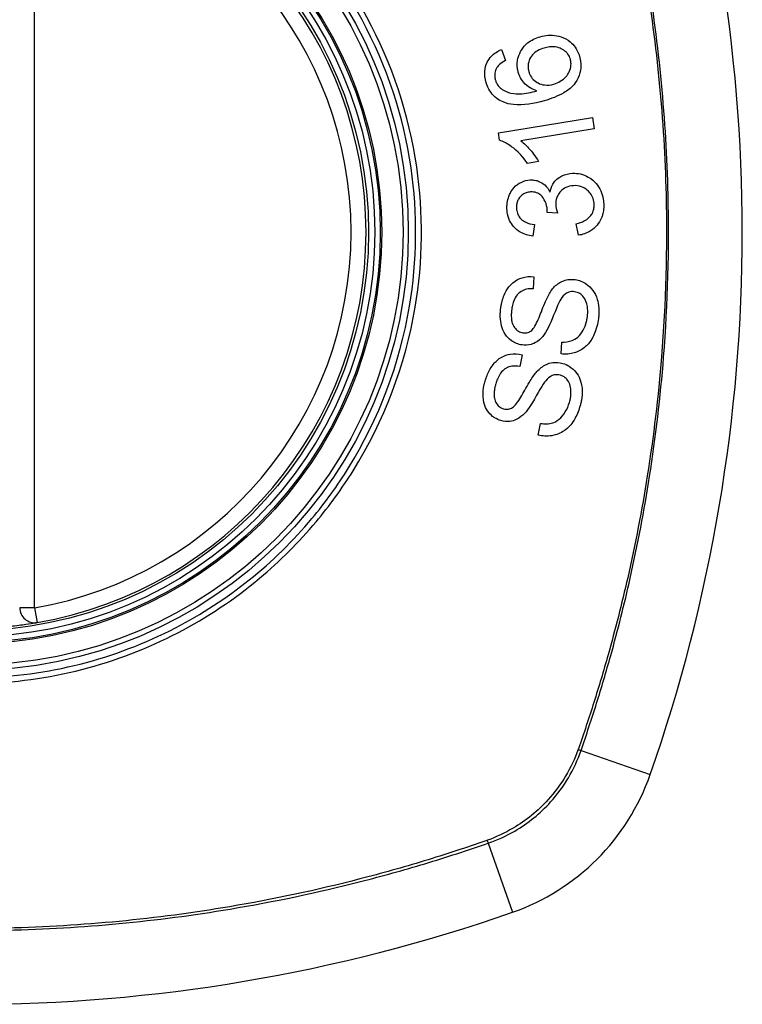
# Model space of a CAD drawing. Header units: inches. Extents: x 93 to 225, y 70 to 97.
# Tile 25 of 27: x 220.484 to 221.054, y 95.162 to 95.94. Entities that reach past the tile are written whole.
import ezdxf

# ---------------------------------------------------------------- set-up
doc = ezdxf.new("R2010")
doc.units = ezdxf.units.IN
doc.header["$MEASUREMENT"] = 0
doc.layers.add('Visible Edges(ANSI)', color=7, linetype='Continuous', lineweight=25)
doc.layers.add('Visible Tangent Edges(ANSI)', color=7, linetype='Continuous', lineweight=25)

msp = doc.modelspace()

# ---------------------------------------------------------------- linework, layer by layer
at = {"layer": 'Visible Edges(ANSI)'}
for p, q in [((220.86403, 95.91617), (220.86726, 95.90758)), ((220.86165, 95.85038), (220.93594, 95.86258)), ((220.93594, 95.86258), (220.93743, 95.8535)), ((220.86261, 95.84451), (220.86165, 95.85038)), ((220.93743, 95.8535), (220.87955, 95.84399)), ((220.89348, 95.82763), (220.88468, 95.82618)), ((220.9084, 95.78683), (220.9003, 95.78742)), ((220.89016, 95.77791), (220.88893, 95.76864)), ((220.92489, 95.7694), (220.92326, 95.77854)), ((220.88969, 95.73665), (220.88911, 95.72715)), ((220.91118, 95.67556), (220.91169, 95.68495)), ((220.88047, 95.675), (220.87857, 95.66567)), ((220.89325, 95.61151), (220.89506, 95.62074))]:
    msp.add_line(p, q, dxfattribs=at)
for radius in [0.31988, 0.31496]:
    msp.add_circle((220.44415, 95.77178), radius, dxfattribs=at)
for centre, radius, start, end in [((219.75517, 95.77178), 1.29921, 340.73366, 19.26634), ((220.44415, 95.77178), 0.31299, 279.78402, 80.21598), ((220.49533, 95.47498), 0.01181, 180, 279.78402), ((220.81438, 95.40155), 0.17717, 289.26634, 340.73366), ((220.44415, 96.46076), 1.29921, 250.73366, 289.26634)]:
    msp.add_arc(centre, radius, start, end, dxfattribs=at)
for points, knots in [([(220.87742, 95.8983), (220.87733, 95.89858), (220.87726, 95.89886), (220.87713, 95.89938), (220.87707, 95.89962), (220.87698, 95.90006), (220.87694, 95.90026), (220.87686, 95.90068), (220.87682, 95.9009), (220.87673, 95.90146), (220.87669, 95.9018), (220.87655, 95.90305), (220.87651, 95.90396), (220.87657, 95.90635), (220.87677, 95.9078), (220.87787, 95.91226), (220.87917, 95.91456), (220.88121, 95.91789), (220.88286, 95.91977), (220.88771, 95.92372), (220.89109, 95.92529), (220.89466, 95.92632)], [-0.07244398, -0.07244398, -0.07244398, -0.07244398, -0.07147505, -0.07147505, -0.07065608, -0.07065608, -0.06998565, -0.06998565, -0.06923808, -0.06923808, -0.06809899, -0.06809899, -0.06505558, -0.06505558, -0.06011991, -0.06011991, -0.04962232, -0.04962232, -0.02968044, -0.02968044, 0, 0, 0, 0]), ([(220.89466, 95.92632), (220.89676, 95.92692), (220.89891, 95.9273), (220.90335, 95.92757), (220.90559, 95.92744), (220.90986, 95.92666), (220.91243, 95.92597), (220.91759, 95.92317), (220.91932, 95.92158), (220.92186, 95.91886), (220.92305, 95.91716), (220.92473, 95.91384), (220.9253, 95.91234), (220.92575, 95.91079)], [-0.08195324, -0.08195324, -0.08195324, -0.08195324, -0.06821192, -0.06821192, -0.05407977, -0.05407977, -0.04111909, -0.04111909, -0.02846372, -0.02846372, -0.01231577, -0.01231577, 0, 0, 0, 0]), ([(220.89782, 95.91735), (220.89601, 95.91683), (220.89422, 95.91613), (220.89111, 95.91433), (220.88977, 95.91328), (220.88743, 95.91063), (220.8867, 95.90929), (220.88577, 95.90717), (220.88543, 95.90605), (220.88511, 95.90385), (220.88508, 95.90282), (220.88519, 95.90151), (220.88522, 95.90124), (220.88528, 95.90081), (220.8853, 95.90065), (220.88536, 95.90035), (220.88538, 95.90021), (220.88545, 95.89989), (220.88548, 95.89971), (220.88559, 95.89926), (220.88566, 95.89899), (220.88574, 95.89872)], [-0.05128171, -0.05128171, -0.05128171, -0.05128171, -0.04202433, -0.04202433, -0.03374781, -0.03374781, -0.02497625, -0.02497625, -0.01583482, -0.01583482, -0.00792761, -0.00792761, -0.00585097, -0.00585097, -0.00461494, -0.00461494, -0.0035177, -0.0035177, -0.00214151, -0.00214151, 0, 0, 0, 0]), ([(220.91856, 95.90849), (220.91815, 95.90992), (220.91753, 95.91125), (220.91622, 95.9131), (220.9157, 95.9137), (220.91402, 95.91529), (220.91276, 95.91613), (220.91046, 95.91725), (220.9088, 95.91796), (220.90355, 95.91857), (220.90061, 95.91815), (220.89782, 95.91735)], [-0.1090051, -0.1090051, -0.1090051, -0.1090051, -0.0831711, -0.0831711, -0.0691654, -0.0691654, -0.0421937, -0.0421937, -0.0232436, -0.0232436, 0, 0, 0, 0]), ([(220.85193, 95.89052), (220.85186, 95.89077), (220.85179, 95.89103), (220.85166, 95.89152), (220.85161, 95.89175), (220.85149, 95.89224), (220.85144, 95.8925), (220.85132, 95.89306), (220.85127, 95.89335), (220.85114, 95.8941), (220.85108, 95.89456), (220.85087, 95.89639), (220.85084, 95.89776), (220.85113, 95.90159), (220.85176, 95.90391), (220.85371, 95.90788), (220.85484, 95.90948), (220.85842, 95.91321), (220.86113, 95.91491), (220.86403, 95.91617)], [-0.08167403, -0.08167403, -0.08167403, -0.08167403, -0.07965226, -0.07965226, -0.07785393, -0.07785393, -0.07582853, -0.07582853, -0.07355255, -0.07355255, -0.07003779, -0.07003779, -0.05960945, -0.05960945, -0.04081361, -0.04081361, -0.02525618, -0.02525618, 0, 0, 0, 0]), ([(220.92575, 95.91079), (220.92588, 95.91032), (220.92601, 95.90985), (220.9262, 95.90902), (220.92628, 95.90867), (220.92639, 95.90809), (220.92643, 95.90786), (220.92651, 95.90742), (220.92654, 95.9072), (220.92661, 95.90673), (220.92664, 95.90648), (220.92672, 95.90585), (220.92675, 95.90546), (220.92686, 95.90397), (220.92686, 95.90286), (220.92658, 95.89897), (220.92587, 95.89632), (220.92322, 95.89057), (220.9214, 95.88848), (220.9188, 95.88556), (220.91618, 95.88362), (220.90876, 95.87924), (220.90321, 95.87721), (220.89799, 95.87571)], [-0.08366619, -0.08366619, -0.08366619, -0.08366619, -0.08288973, -0.08288973, -0.08231384, -0.08231384, -0.08195094, -0.08195094, -0.08159739, -0.08159739, -0.08120145, -0.08120145, -0.08058241, -0.08058241, -0.07882226, -0.07882226, -0.07435476, -0.07435476, -0.06860101, -0.06860101, -0.04371044, -0.04371044, 0, 0, 0, 0]), ([(220.86058, 95.90204), (220.86015, 95.9013), (220.85978, 95.90052), (220.85898, 95.89825), (220.85875, 95.89674), (220.85884, 95.89478), (220.85887, 95.8944), (220.85895, 95.89383), (220.85898, 95.89365), (220.85904, 95.89334), (220.85906, 95.8932), (220.85912, 95.89294), (220.85915, 95.89281), (220.85923, 95.89247), (220.85928, 95.89226), (220.85935, 95.89205)], [-0.02670752, -0.02670752, -0.02670752, -0.02670752, -0.02003072, -0.02003072, -0.00807361, -0.00807361, -0.00510747, -0.00510747, -0.00372579, -0.00372579, -0.00267358, -0.00267358, -0.0016752, -0.0016752, 0, 0, 0, 0]), ([(220.86726, 95.90758), (220.86562, 95.90666), (220.86389, 95.90555), (220.86178, 95.9036), (220.86111, 95.90286), (220.86058, 95.90204)], [-0.02271576, -0.02271576, -0.02271576, -0.02271576, -0.0076338, -0.0076338, 0, 0, 0, 0]), ([(220.90546, 95.88885), (220.90724, 95.88937), (220.90895, 95.8901), (220.91223, 95.89207), (220.91389, 95.89338), (220.91621, 95.89596), (220.91705, 95.89718), (220.91857, 95.9004), (220.91893, 95.90221), (220.9191, 95.90442), (220.9191, 95.9051), (220.91903, 95.90598), (220.91901, 95.90619), (220.91897, 95.90652), (220.91895, 95.90664), (220.91892, 95.90689), (220.9189, 95.907), (220.91885, 95.90727), (220.91882, 95.90741), (220.91872, 95.90787), (220.91865, 95.90818), (220.91856, 95.90849)], [-0.0549657, -0.0549657, -0.0549657, -0.0549657, -0.04394631, -0.04394631, -0.03243769, -0.03243769, -0.02389521, -0.02389521, -0.01222604, -0.01222604, -0.00701057, -0.00701057, -0.00544782, -0.00544782, -0.0044735, -0.0044735, -0.0035786, -0.0035786, -0.00243242, -0.00243242, 0, 0, 0, 0]), ([(220.89206, 95.88353), (220.89023, 95.88409), (220.88846, 95.88484), (220.88506, 95.8869), (220.88331, 95.8883), (220.88044, 95.89178), (220.87945, 95.89331), (220.87816, 95.89604), (220.87774, 95.89715), (220.87742, 95.8983)], [-0.0635384, -0.0635384, -0.0635384, -0.0635384, -0.04387942, -0.04387942, -0.02315318, -0.02315318, -0.00907473, -0.00907473, 0, 0, 0, 0]), ([(220.88574, 95.89872), (220.88595, 95.89798), (220.88622, 95.89725), (220.88722, 95.89503), (220.88813, 95.89368), (220.89061, 95.89116), (220.89203, 95.89029), (220.89463, 95.88892), (220.8963, 95.88839), (220.90054, 95.88785), (220.90305, 95.88816), (220.90546, 95.88885)], [-0.05483395, -0.05483395, -0.05483395, -0.05483395, -0.05117713, -0.05117713, -0.04334082, -0.04334082, -0.03424302, -0.03424302, -0.02013116, -0.02013116, 0, 0, 0, 0]), ([(220.86538, 95.87475), (220.86363, 95.87549), (220.86196, 95.87643), (220.85869, 95.87888), (220.85718, 95.88041), (220.85463, 95.88392), (220.85362, 95.88582), (220.85249, 95.88872), (220.85219, 95.88961), (220.85193, 95.89052)], [-0.0556453, -0.0556453, -0.0556453, -0.0556453, -0.04057315, -0.04057315, -0.02373711, -0.02373711, -0.00716842, -0.00716842, 0, 0, 0, 0]), ([(220.85935, 95.89205), (220.85948, 95.89159), (220.85963, 95.89114), (220.86012, 95.88989), (220.86051, 95.88912), (220.86176, 95.88718), (220.86272, 95.88616), (220.86384, 95.88531)], [-0.02126806, -0.02126806, -0.02126806, -0.02126806, -0.01765626, -0.01765626, -0.01099572, -0.01099572, 0, 0, 0, 0]), ([(220.86384, 95.88531), (220.86505, 95.88435), (220.86637, 95.88359), (220.86897, 95.88248), (220.87021, 95.88209), (220.87467, 95.88106), (220.87738, 95.8811), (220.88296, 95.88131), (220.88783, 95.88236), (220.89206, 95.88353)], [-0.05268598, -0.05268598, -0.05268598, -0.05268598, -0.0483585, -0.0483585, -0.04464167, -0.04464167, -0.03524812, -0.03524812, 0, 0, 0, 0]), ([(220.89799, 95.87571), (220.88979, 95.87336), (220.88127, 95.87188), (220.87089, 95.87297), (220.86804, 95.8736), (220.86538, 95.87475)], [-0.08365812, -0.08365812, -0.08365812, -0.08365812, -0.02298142, -0.02298142, 0, 0, 0, 0]), ([(220.88468, 95.82618), (220.87965, 95.83355), (220.87455, 95.83778), (220.86818, 95.84214), (220.86544, 95.84365), (220.86261, 95.84451)], [-0.06084818, -0.06084818, -0.06084818, -0.06084818, -0.02361661, -0.02361661, 0, 0, 0, 0]), ([(220.87955, 95.84399), (220.88199, 95.84214), (220.88429, 95.8398), (220.88779, 95.83576), (220.89109, 95.83181), (220.89348, 95.82763)], [-0.08802852, -0.08802852, -0.08802852, -0.08802852, -0.03710647, -0.03710647, 0, 0, 0, 0]), ([(220.90253, 95.80349), (220.90293, 95.80569), (220.90362, 95.80778), (220.90536, 95.81084), (220.90614, 95.81189), (220.90794, 95.81379), (220.90947, 95.81518), (220.91449, 95.81762), (220.9174, 95.81821), (220.92032, 95.81834)], [-0.1002628, -0.1002628, -0.1002628, -0.1002628, -0.0655383, -0.0655383, -0.0446385, -0.0446385, -0.0236223, -0.0236223, 0, 0, 0, 0]), ([(220.92032, 95.81834), (220.92238, 95.81844), (220.92443, 95.81829), (220.92865, 95.81738), (220.93072, 95.81657), (220.93542, 95.81382), (220.9375, 95.81182), (220.94034, 95.80855), (220.94158, 95.80664), (220.94349, 95.80245), (220.94413, 95.80026), (220.94466, 95.79712), (220.94476, 95.79625), (220.94486, 95.79499), (220.94489, 95.79459), (220.94491, 95.79419)], [-0.08300589, -0.08300589, -0.08300589, -0.08300589, -0.07246463, -0.07246463, -0.06104589, -0.06104589, -0.04508314, -0.04508314, -0.02728443, -0.02728443, -0.00968135, -0.00968135, -0.00302711, -0.00302711, 0, 0, 0, 0]), ([(220.86846, 95.79029), (220.86846, 95.79043), (220.86845, 95.79058), (220.86844, 95.79087), (220.86844, 95.79101), (220.86843, 95.79144), (220.86843, 95.79172), (220.86844, 95.79251), (220.86847, 95.79301), (220.86864, 95.79542), (220.86899, 95.79728), (220.86995, 95.80028), (220.87042, 95.80144), (220.87175, 95.8041), (220.8727, 95.80555), (220.87575, 95.80902), (220.87784, 95.81036), (220.88187, 95.81237), (220.8843, 95.813), (220.88686, 95.81312)], [-0.06698624, -0.06698624, -0.06698624, -0.06698624, -0.06626066, -0.06626066, -0.06551172, -0.06551172, -0.0640778, -0.0640778, -0.06150308, -0.06150308, -0.05173394, -0.05173394, -0.04531613, -0.04531613, -0.0360509, -0.0360509, -0.0206217, -0.0206217, 0, 0, 0, 0]), ([(220.88686, 95.81312), (220.888, 95.81318), (220.88914, 95.81312), (220.89146, 95.81275), (220.89261, 95.81243), (220.89513, 95.8114), (220.89674, 95.81053), (220.90006, 95.80756), (220.90144, 95.80562), (220.90253, 95.80349)], [-0.06061495, -0.06061495, -0.06061495, -0.06061495, -0.0480661, -0.0480661, -0.03492963, -0.03492963, -0.0184263, -0.0184263, 0, 0, 0, 0]), ([(220.92095, 95.80859), (220.91889, 95.80849), (220.91688, 95.80807), (220.91349, 95.80647), (220.91214, 95.80549), (220.91015, 95.8034), (220.9093, 95.80231), (220.90805, 95.79987), (220.90765, 95.79873), (220.90722, 95.79672), (220.90712, 95.79589), (220.90706, 95.79479), (220.90705, 95.79452), (220.90705, 95.79407), (220.90705, 95.7939), (220.90706, 95.79356), (220.90706, 95.7934), (220.90707, 95.79323)], [-0.07091937, -0.07091937, -0.07091937, -0.07091937, -0.04954063, -0.04954063, -0.03221037, -0.03221037, -0.02035818, -0.02035818, -0.01098781, -0.01098781, -0.00464874, -0.00464874, -0.00257947, -0.00257947, -0.00124905, -0.00124905, 0, 0, 0, 0]), ([(220.93731, 95.7939), (220.9373, 95.79405), (220.93729, 95.79421), (220.93727, 95.79457), (220.93725, 95.79477), (220.93715, 95.79572), (220.93702, 95.79646), (220.93644, 95.79881), (220.93578, 95.80031), (220.93401, 95.80298), (220.93302, 95.80402), (220.93065, 95.80608), (220.92906, 95.80704), (220.92525, 95.80843), (220.92311, 95.80869), (220.92095, 95.80859)], [-0.05915844, -0.05915844, -0.05915844, -0.05915844, -0.0582057, -0.0582057, -0.05696528, -0.05696528, -0.05237757, -0.05237757, -0.04214533, -0.04214533, -0.03244615, -0.03244615, -0.01749195, -0.01749195, 0, 0, 0, 0]), ([(220.88713, 95.80364), (220.88595, 95.80358), (220.88478, 95.80339), (220.88242, 95.8026), (220.88127, 95.80197), (220.87934, 95.80038), (220.87851, 95.79947), (220.87728, 95.79756), (220.87684, 95.7966), (220.87624, 95.79462), (220.87608, 95.79365), (220.87599, 95.79237), (220.87598, 95.79209), (220.87597, 95.79163), (220.87597, 95.79146), (220.87598, 95.79113), (220.87599, 95.79097), (220.87599, 95.79081)], [-0.05005506, -0.05005506, -0.05005506, -0.05005506, -0.0404775, -0.0404775, -0.0298572, -0.0298572, -0.02052698, -0.02052698, -0.01224372, -0.01224372, -0.00468068, -0.00468068, -0.00251972, -0.00251972, -0.00119715, -0.00119715, 0, 0, 0, 0]), ([(220.90035, 95.78891), (220.90034, 95.78905), (220.90033, 95.78918), (220.90031, 95.78946), (220.9003, 95.78961), (220.90025, 95.79019), (220.9002, 95.79061), (220.8998, 95.79334), (220.89908, 95.7955), (220.89669, 95.79977), (220.89543, 95.80091), (220.89422, 95.80198), (220.89312, 95.80261), (220.89037, 95.80356), (220.88874, 95.80371), (220.88713, 95.80364)], [-0.02868597, -0.02868597, -0.02868597, -0.02868597, -0.02855947, -0.02855947, -0.02841333, -0.02841333, -0.0280046, -0.0280046, -0.02576848, -0.02576848, -0.02324657, -0.02324657, -0.01303639, -0.01303639, 0, 0, 0, 0]), ([(220.90707, 95.79323), (220.90707, 95.79316), (220.90708, 95.79309), (220.90709, 95.79294), (220.90709, 95.79285), (220.90712, 95.79251), (220.90715, 95.79225), (220.9074, 95.79029), (220.90788, 95.78846), (220.9084, 95.78683)], [-0.01622176, -0.01622176, -0.01622176, -0.01622176, -0.01568209, -0.01568209, -0.01503087, -0.01503087, -0.013061, -0.013061, 0, 0, 0, 0]), ([(220.92326, 95.77854), (220.92539, 95.77908), (220.92758, 95.77981), (220.93087, 95.7815), (220.93214, 95.78232), (220.9344, 95.78443), (220.93514, 95.78553), (220.93648, 95.78791), (220.93699, 95.78948), (220.93726, 95.79161), (220.9373, 95.79206), (220.93733, 95.79271), (220.93733, 95.7929), (220.93733, 95.79323), (220.93733, 95.79337), (220.93732, 95.79364), (220.93732, 95.79377), (220.93731, 95.7939)], [-0.04745355, -0.04745355, -0.04745355, -0.04745355, -0.03584359, -0.03584359, -0.02809151, -0.02809151, -0.01990458, -0.01990458, -0.00695539, -0.00695539, -0.00351166, -0.00351166, -0.00204353, -0.00204353, -0.00097668, -0.00097668, 0, 0, 0, 0]), ([(220.94491, 95.79419), (220.94491, 95.79404), (220.94492, 95.7939), (220.94493, 95.7936), (220.94493, 95.79346), (220.94494, 95.79305), (220.94494, 95.79278), (220.94494, 95.79215), (220.94493, 95.79177), (220.94488, 95.79051), (220.94479, 95.78962), (220.94456, 95.78799), (220.94442, 95.78724), (220.94401, 95.78554), (220.94372, 95.7846), (220.94228, 95.78081), (220.94082, 95.77877), (220.93811, 95.77551), (220.93627, 95.7739), (220.93131, 95.77088), (220.92816, 95.76987), (220.92489, 95.7694)], [-0.07553203, -0.07553203, -0.07553203, -0.07553203, -0.0748785, -0.0748785, -0.07423462, -0.07423462, -0.07307492, -0.07307492, -0.07142984, -0.07142984, -0.06749422, -0.06749422, -0.06416321, -0.06416321, -0.05976568, -0.05976568, -0.04618414, -0.04618414, -0.02668659, -0.02668659, 0, 0, 0, 0]), ([(220.88893, 95.76864), (220.88548, 95.76912), (220.88207, 95.7701), (220.87661, 95.77326), (220.87493, 95.77483), (220.87243, 95.77771), (220.87136, 95.77936), (220.86961, 95.78323), (220.86902, 95.78539), (220.86863, 95.78819), (220.86857, 95.78875), (220.8685, 95.78964), (220.86848, 95.78996), (220.86846, 95.79029)], [-0.07203058, -0.07203058, -0.07203058, -0.07203058, -0.05380734, -0.05380734, -0.03947703, -0.03947703, -0.02403052, -0.02403052, -0.0067997, -0.0067997, -0.00250811, -0.00250811, 0, 0, 0, 0]), ([(220.87599, 95.79081), (220.876, 95.7907), (220.876, 95.79059), (220.87602, 95.79035), (220.87603, 95.79021), (220.87608, 95.78968), (220.87613, 95.78929), (220.87644, 95.7875), (220.87687, 95.78618), (220.87828, 95.7836), (220.87916, 95.78263), (220.88082, 95.78103), (220.882, 95.78026), (220.88542, 95.77867), (220.88783, 95.77815), (220.89016, 95.77791)], [-0.04603458, -0.04603458, -0.04603458, -0.04603458, -0.04553752, -0.04553752, -0.04495619, -0.04495619, -0.04319877, -0.04319877, -0.03696989, -0.03696989, -0.03009973, -0.03009973, -0.01888603, -0.01888603, 0, 0, 0, 0]), ([(220.9003, 95.78742), (220.90032, 95.78773), (220.90034, 95.78807), (220.90035, 95.78846), (220.90035, 95.78854), (220.90035, 95.78867), (220.90035, 95.78872), (220.90035, 95.78882), (220.90035, 95.78887), (220.90035, 95.78891)], [-0.003712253, -0.003712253, -0.003712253, -0.003712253, -0.001341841, -0.001341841, -0.00075226, -0.00075226, -0.000349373, -0.000349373, 0, 0, 0, 0]), ([(220.86357, 95.71181), (220.86365, 95.7124), (220.86375, 95.713), (220.864, 95.71442), (220.86417, 95.71524), (220.86514, 95.71936), (220.8663, 95.72255), (220.86904, 95.72736), (220.87065, 95.72971), (220.87558, 95.73391), (220.87818, 95.73509), (220.88342, 95.73674), (220.88654, 95.73698), (220.88969, 95.73665)], [-0.1019569, -0.1019569, -0.1019569, -0.1019569, -0.0969952, -0.0969952, -0.0900937, -0.0900937, -0.0620379, -0.0620379, -0.0440459, -0.0440459, -0.0255677, -0.0255677, 0, 0, 0, 0]), ([(220.90249, 95.72423), (220.90418, 95.72683), (220.90621, 95.72922), (220.91091, 95.73268), (220.91297, 95.73345), (220.91713, 95.73459), (220.91975, 95.73468), (220.92238, 95.73431)], [-0.0487921, -0.0487921, -0.0487921, -0.0487921, -0.034555, -0.034555, -0.02141308, -0.02141308, 0, 0, 0, 0]), ([(220.92238, 95.73431), (220.92393, 95.73409), (220.92544, 95.7337), (220.92849, 95.73251), (220.92998, 95.73169), (220.93301, 95.72952), (220.93476, 95.72795), (220.93785, 95.72369), (220.93898, 95.7213), (220.94028, 95.71711), (220.94088, 95.71469), (220.94115, 95.71058), (220.94117, 95.70966), (220.94116, 95.70831), (220.94114, 95.70788), (220.94111, 95.70713), (220.94109, 95.7068), (220.94104, 95.70612), (220.94101, 95.70577), (220.94092, 95.70485), (220.94085, 95.70429), (220.94077, 95.70373)], [-0.182901, -0.182901, -0.182901, -0.182901, -0.1527941, -0.1527941, -0.1202778, -0.1202778, -0.0822123, -0.0822123, -0.0441829, -0.0441829, -0.0197912, -0.0197912, -0.0127911, -0.0127911, -0.0095206, -0.0095206, -0.0070229, -0.0070229, -0.0043159, -0.0043159, 0, 0, 0, 0]), ([(220.88911, 95.72715), (220.88738, 95.72721), (220.88562, 95.7271), (220.88244, 95.72637), (220.88101, 95.72582), (220.87813, 95.72404), (220.87712, 95.72296), (220.8754, 95.72086), (220.87453, 95.71923), (220.87331, 95.71601), (220.8729, 95.71443), (220.87248, 95.71223), (220.87238, 95.71161), (220.87229, 95.71099)], [-0.05075085, -0.05075085, -0.05075085, -0.05075085, -0.04402601, -0.04402601, -0.03810704, -0.03810704, -0.03113052, -0.03113052, -0.01707016, -0.01707016, -0.00479355, -0.00479355, 0, 0, 0, 0]), ([(220.88806, 95.69422), (220.88886, 95.69491), (220.88969, 95.69606), (220.89147, 95.69911), (220.89238, 95.70103), (220.89501, 95.70705), (220.89621, 95.71072), (220.89959, 95.71872), (220.90111, 95.72205), (220.90249, 95.72423)], [-0.0822878, -0.0822878, -0.0822878, -0.0822878, -0.0698189, -0.0698189, -0.0554779, -0.0554779, -0.01995677, -0.01995677, 0, 0, 0, 0]), ([(220.9219, 95.72474), (220.92113, 95.72484), (220.92035, 95.72488), (220.91877, 95.72477), (220.91799, 95.72461), (220.91588, 95.72391), (220.91489, 95.72327), (220.91249, 95.72121), (220.91121, 95.71934), (220.9102, 95.71749)], [-0.03447114, -0.03447114, -0.03447114, -0.03447114, -0.02970658, -0.02970658, -0.02478425, -0.02478425, -0.01623077, -0.01623077, 0, 0, 0, 0]), ([(220.93193, 95.70451), (220.93198, 95.70483), (220.93202, 95.70515), (220.93209, 95.70576), (220.93212, 95.70604), (220.93216, 95.70658), (220.93219, 95.70685), (220.93222, 95.70742), (220.93224, 95.70771), (220.93226, 95.70845), (220.93227, 95.7089), (220.93226, 95.71056), (220.93217, 95.71179), (220.93187, 95.71373), (220.93172, 95.71446), (220.93107, 95.717), (220.93035, 95.71875), (220.9282, 95.72174), (220.92698, 95.72268), (220.92474, 95.72405), (220.92337, 95.72453), (220.9219, 95.72474)], [-0.04689852, -0.04689852, -0.04689852, -0.04689852, -0.04535788, -0.04535788, -0.04403054, -0.04403054, -0.04276653, -0.04276653, -0.04136169, -0.04136169, -0.03926867, -0.03926867, -0.03348819, -0.03348819, -0.02993999, -0.02993999, -0.02088952, -0.02088952, -0.01193055, -0.01193055, 0, 0, 0, 0]), ([(220.9102, 95.71749), (220.90821, 95.71398), (220.90489, 95.70463), (220.9007, 95.6955), (220.89934, 95.69283), (220.89799, 95.69098)], [-0.06410002, -0.06410002, -0.06410002, -0.06410002, -0.01772586, -0.01772586, 0, 0, 0, 0]), ([(220.88038, 95.68272), (220.87892, 95.68292), (220.87749, 95.68329), (220.87466, 95.68439), (220.87329, 95.68513), (220.86954, 95.6878), (220.86811, 95.68965), (220.86553, 95.69322), (220.86463, 95.6961), (220.86359, 95.70014), (220.86327, 95.70248), (220.86315, 95.70587), (220.86316, 95.70689), (220.86323, 95.70839), (220.86326, 95.70889), (220.86333, 95.70977), (220.86337, 95.71015), (220.86346, 95.71096), (220.86351, 95.71139), (220.86357, 95.71181)], [-0.05736058, -0.05736058, -0.05736058, -0.05736058, -0.05548268, -0.05548268, -0.0535012, -0.0535012, -0.04968316, -0.04968316, -0.03588282, -0.03588282, -0.01770043, -0.01770043, -0.00997368, -0.00997368, -0.00620033, -0.00620033, -0.00325342, -0.00325342, 0, 0, 0, 0]), ([(220.87229, 95.71099), (220.87224, 95.71063), (220.87219, 95.71027), (220.87211, 95.70956), (220.87207, 95.70922), (220.87201, 95.70849), (220.87198, 95.70811), (220.87192, 95.70718), (220.8719, 95.70664), (220.87188, 95.7048), (220.87194, 95.70349), (220.87229, 95.70125), (220.87252, 95.7003), (220.87302, 95.69891), (220.87347, 95.69775), (220.87527, 95.69525), (220.87627, 95.69426), (220.87856, 95.69285), (220.87976, 95.69245), (220.88103, 95.69227)], [-0.1315466, -0.1315466, -0.1315466, -0.1315466, -0.1225468, -0.1225468, -0.1139181, -0.1139181, -0.1043682, -0.1043682, -0.0909033, -0.0909033, -0.058681, -0.058681, -0.0344705, -0.0344705, -0.0214809, -0.0214809, -0.0103328, -0.0103328, 0, 0, 0, 0]), ([(220.94077, 95.70373), (220.94047, 95.70161), (220.94007, 95.69948), (220.93828, 95.69237), (220.93664, 95.68916), (220.93388, 95.68466), (220.93199, 95.68246), (220.92685, 95.67837), (220.92393, 95.67714), (220.91824, 95.67541), (220.91472, 95.67517), (220.91118, 95.67556)], [-0.07877552, -0.07877552, -0.07877552, -0.07877552, -0.07399105, -0.07399105, -0.06235327, -0.06235327, -0.04742331, -0.04742331, -0.02870189, -0.02870189, 0, 0, 0, 0]), ([(220.91169, 95.68495), (220.91445, 95.6849), (220.91732, 95.68519), (220.92152, 95.68676), (220.92296, 95.68758), (220.9262, 95.69044), (220.92763, 95.69247), (220.92986, 95.6965), (220.9307, 95.69875), (220.93156, 95.70223), (220.93177, 95.70336), (220.93193, 95.70451)], [-0.07810331, -0.07810331, -0.07810331, -0.07810331, -0.05704994, -0.05704994, -0.04420527, -0.04420527, -0.02731055, -0.02731055, -0.00879498, -0.00879498, 0, 0, 0, 0]), ([(220.88103, 95.69227), (220.88169, 95.69217), (220.88236, 95.69214), (220.88373, 95.69222), (220.88442, 95.69235), (220.88618, 95.69291), (220.88717, 95.69348), (220.88806, 95.69422)], [-0.02014616, -0.02014616, -0.02014616, -0.02014616, -0.0147411, -0.0147411, -0.00910335, -0.00910335, 0, 0, 0, 0]), ([(220.89799, 95.69098), (220.89648, 95.68886), (220.89469, 95.68695), (220.89058, 95.68412), (220.88878, 95.68348), (220.88514, 95.68248), (220.88276, 95.68238), (220.88038, 95.68272)], [-0.04149455, -0.04149455, -0.04149455, -0.04149455, -0.03015237, -0.03015237, -0.01939564, -0.01939564, 0, 0, 0, 0]), ([(220.85115, 95.65403), (220.85134, 95.6547), (220.85154, 95.65536), (220.85205, 95.65689), (220.85237, 95.65776), (220.85388, 95.66151), (220.85536, 95.66425), (220.85871, 95.66868), (220.86071, 95.67083), (220.86615, 95.67426), (220.86886, 95.67506), (220.87426, 95.67596), (220.87739, 95.67577), (220.88047, 95.675)], [-0.09609538, -0.09609538, -0.09609538, -0.09609538, -0.09108772, -0.09108772, -0.08439355, -0.08439355, -0.0618051, -0.0618051, -0.04379145, -0.04379145, -0.02554667, -0.02554667, 0, 0, 0, 0]), ([(220.89142, 95.66092), (220.89342, 95.66322), (220.89572, 95.66528), (220.90084, 95.66809), (220.90302, 95.66858), (220.90733, 95.66914), (220.90995, 95.66886), (220.91252, 95.66813)], [-0.04897587, -0.04897587, -0.04897587, -0.04897587, -0.03484977, -0.03484977, -0.02144441, -0.02144441, 0, 0, 0, 0]), ([(220.91252, 95.66813), (220.91435, 95.6676), (220.91608, 95.66684), (220.91999, 95.66436), (220.92164, 95.66265), (220.92411, 95.65972), (220.92527, 95.65776), (220.92737, 95.65247), (220.9278, 95.64937), (220.92799, 95.64566), (220.92797, 95.64434), (220.92784, 95.64253), (220.9278, 95.64205), (220.9277, 95.64124), (220.92766, 95.64091), (220.92757, 95.64026), (220.92752, 95.63994), (220.92739, 95.63918), (220.9273, 95.63873), (220.927, 95.63728), (220.92675, 95.63628), (220.92647, 95.63529)], [-0.0757329, -0.0757329, -0.0757329, -0.0757329, -0.06962232, -0.06962232, -0.06102616, -0.06102616, -0.04838747, -0.04838747, -0.0300773, -0.0300773, -0.02000854, -0.02000854, -0.01629431, -0.01629431, -0.01377148, -0.01377148, -0.01132404, -0.01132404, -0.00786389, -0.00786389, 0, 0, 0, 0]), ([(220.87857, 95.66567), (220.87649, 95.66604), (220.87433, 95.66616), (220.87076, 95.66558), (220.86934, 95.66512), (220.86643, 95.66355), (220.86531, 95.66251), (220.86297, 95.65991), (220.86182, 95.65784), (220.86044, 95.6545), (220.86002, 95.65326), (220.85966, 95.652)], [-0.05622012, -0.05622012, -0.05622012, -0.05622012, -0.04490576, -0.04490576, -0.03693789, -0.03693789, -0.0275653, -0.0275653, -0.00991349, -0.00991349, 0, 0, 0, 0]), ([(220.87295, 95.63321), (220.87389, 95.63381), (220.87493, 95.63492), (220.87721, 95.63785), (220.87839, 95.63969), (220.88178, 95.64526), (220.88348, 95.64869), (220.88785, 95.65597), (220.88977, 95.65899), (220.89142, 95.66092)], [-0.08287415, -0.08287415, -0.08287415, -0.08287415, -0.06938424, -0.06938424, -0.05457714, -0.05457714, -0.01965331, -0.01965331, 0, 0, 0, 0]), ([(220.86374, 95.62289), (220.86196, 95.6234), (220.86028, 95.62414), (220.85647, 95.62659), (220.85499, 95.62821), (220.85279, 95.63089), (220.85176, 95.63273), (220.84985, 95.638), (220.84959, 95.64128), (220.84962, 95.64535), (220.84973, 95.64681), (220.85, 95.64884), (220.85009, 95.64942), (220.85027, 95.65039), (220.85035, 95.65078), (220.85052, 95.65157), (220.85061, 95.65196), (220.85084, 95.65292), (220.85099, 95.65347), (220.85115, 95.65403)], [-0.07174694, -0.07174694, -0.07174694, -0.07174694, -0.06625335, -0.06625335, -0.05841218, -0.05841218, -0.04603077, -0.04603077, -0.02618089, -0.02618089, -0.01497988, -0.01497988, -0.01055555, -0.01055555, -0.00746751, -0.00746751, -0.00441231, -0.00441231, 0, 0, 0, 0]), ([(220.89812, 95.65317), (220.89563, 95.64994), (220.89101, 95.64106), (220.88557, 95.6326), (220.88389, 95.63022), (220.88233, 95.62861)], [-0.06436457, -0.06436457, -0.06436457, -0.06436457, -0.01734102, -0.01734102, 0, 0, 0, 0]), ([(220.91071, 95.65872), (220.90996, 95.65893), (220.9092, 95.65907), (220.90763, 95.65918), (220.90684, 95.65914), (220.90458, 95.65873), (220.90348, 95.6582), (220.90086, 95.65651), (220.89936, 95.65485), (220.89812, 95.65317)], [-0.03327853, -0.03327853, -0.03327853, -0.03327853, -0.02890243, -0.02890243, -0.02443509, -0.02443509, -0.01608906, -0.01608906, 0, 0, 0, 0]), ([(220.91783, 95.63729), (220.91799, 95.63786), (220.91814, 95.63844), (220.91838, 95.63944), (220.91847, 95.63987), (220.9186, 95.64054), (220.91864, 95.64079), (220.91872, 95.64129), (220.91876, 95.64155), (220.91884, 95.64209), (220.91888, 95.64238), (220.91896, 95.64317), (220.919, 95.64366), (220.91913, 95.64623), (220.91896, 95.64789), (220.91845, 95.6508), (220.91791, 95.65244), (220.91621, 95.65521), (220.91525, 95.65614), (220.9134, 95.65765), (220.91212, 95.65831), (220.91071, 95.65872)], [-0.03887369, -0.03887369, -0.03887369, -0.03887369, -0.03726354, -0.03726354, -0.03609227, -0.03609227, -0.03540959, -0.03540959, -0.03471216, -0.03471216, -0.0339207, -0.0339207, -0.03258281, -0.03258281, -0.02696318, -0.02696318, -0.0189927, -0.0189927, -0.01175806, -0.01175806, 0, 0, 0, 0]), ([(220.85966, 95.652), (220.85953, 95.65155), (220.85941, 95.65109), (220.85919, 95.65025), (220.8591, 95.64986), (220.85894, 95.64915), (220.85888, 95.64882), (220.85874, 95.64813), (220.85868, 95.64777), (220.85853, 95.64687), (220.85846, 95.64633), (220.85827, 95.64436), (220.85824, 95.64288), (220.85856, 95.64049), (220.85885, 95.63899), (220.86044, 95.63598), (220.86129, 95.63487), (220.86337, 95.63317), (220.86449, 95.6326), (220.86571, 95.63225)], [-0.09256116, -0.09256116, -0.09256116, -0.09256116, -0.08511682, -0.08511682, -0.07888081, -0.07888081, -0.07365356, -0.07365356, -0.06790433, -0.06790433, -0.05935705, -0.05935705, -0.03668291, -0.03668291, -0.02132012, -0.02132012, -0.01018743, -0.01018743, 0, 0, 0, 0]), ([(220.89506, 95.62074), (220.89661, 95.6205), (220.89819, 95.62036), (220.90141, 95.62042), (220.90307, 95.62064), (220.90575, 95.62147), (220.90761, 95.62219), (220.91127, 95.6253), (220.91301, 95.62718), (220.916, 95.63206), (220.91706, 95.63462), (220.91783, 95.63729)], [-0.1712876, -0.1712876, -0.1712876, -0.1712876, -0.1254394, -0.1254394, -0.0771988, -0.0771988, -0.0439433, -0.0439433, -0.0211689, -0.0211689, 0, 0, 0, 0]), ([(220.86571, 95.63225), (220.86635, 95.63207), (220.86701, 95.63194), (220.86836, 95.63183), (220.86904, 95.63186), (220.87087, 95.63216), (220.87194, 95.63258), (220.87295, 95.63321)], [-0.02009272, -0.02009272, -0.02009272, -0.02009272, -0.01475914, -0.01475914, -0.00925216, -0.00925216, 0, 0, 0, 0]), ([(220.92647, 95.63529), (220.92543, 95.63168), (220.92408, 95.62805), (220.92117, 95.62269), (220.92001, 95.62101), (220.91706, 95.61745), (220.91501, 95.61562), (220.90942, 95.61219), (220.90623, 95.61132), (220.90025, 95.61038), (220.89672, 95.61063), (220.89325, 95.61151)], [-0.08600742, -0.08600742, -0.08600742, -0.08600742, -0.07143651, -0.07143651, -0.06222435, -0.06222435, -0.04817634, -0.04817634, -0.02870152, -0.02870152, 0, 0, 0, 0]), ([(220.88233, 95.62861), (220.88057, 95.62675), (220.87856, 95.62513), (220.87411, 95.62287), (220.87221, 95.62248), (220.86843, 95.62199), (220.86606, 95.62222), (220.86374, 95.62289)], [-0.04150242, -0.04150242, -0.04150242, -0.04150242, -0.03028986, -0.03028986, -0.01933205, -0.01933205, 0, 0, 0, 0]), ([(220.47279, 95.4601), (220.47733, 95.46052), (220.48185, 95.46104), (220.48923, 95.46203), (220.49216, 95.46249), (220.49545, 95.46302), (220.49635, 95.46317), (220.49718, 95.46331), (220.49734, 95.46334), (220.49734, 95.46334)], [0, 0, 0, 0, 0.03342328, 0.03342328, 0.06355131, 0.06355131, 0.08238132, 0.08238132, 0.09415008, 0.09415008, 0.09415008, 0.09415008])]:
    msp.add_open_spline(points, degree=3, knots=knots, dxfattribs=at)
at = {"layer": 'Visible Tangent Edges(ANSI)'}
for p, q in [((220.49533, 95.47498), (220.49533, 96.06858)), ((220.49533, 95.47498), (220.48352, 95.47498)), ((220.49533, 95.47498), (220.49734, 95.46334)), ((220.92697, 95.3622), (220.98162, 95.34309)), ((220.85373, 95.28896), (220.87284, 95.23431))]:
    msp.add_line(p, q, dxfattribs=at)
for radius in [0.34636, 0.34222, 0.32539, 0.3242]:
    msp.add_circle((220.44415, 95.77178), radius, dxfattribs=at)
msp.add_arc((220.44415, 95.77178), 0.30118, 279.78402, 80.21598, dxfattribs=at)
for centre, major_axis, start_param, end_param in [((220.92232, 95.36382), (-0.00931, 0.00321), 1.830918, 2.094625), ((220.85211, 95.29361), (-0.00321, 0.00931), 4.18856, 4.452267)]:
    msp.add_ellipse(centre, major_axis=major_axis, ratio=0.002592, start_param=start_param, end_param=end_param, dxfattribs=at)
for points, knots in [([(220.92697, 95.3622), (220.93123, 95.37457), (220.93538, 95.38699), (220.9432, 95.41198), (220.94691, 95.42453), (220.95606, 95.45737), (220.96119, 95.47775), (220.9718, 95.52495), (220.97692, 95.55184), (220.98604, 95.61014), (220.98973, 95.64159), (220.99563, 95.71595), (220.99681, 95.75882), (220.99437, 95.8605), (220.98878, 95.91937), (220.97331, 96.01202), (220.96605, 96.04644), (220.95301, 96.09749), (220.9483, 96.11442), (220.9407, 96.13966), (220.93807, 96.14804), (220.93265, 96.16475), (220.92983, 96.17306), (220.92697, 96.18137)], [0, 0, 0, 0, 0.099284, 0.099284, 0.198296, 0.198296, 0.356933, 0.356933, 0.563161, 0.563161, 0.801732, 0.801732, 1.126637, 1.126637, 1.572986, 1.572986, 1.839557, 1.839557, 1.972882, 1.972882, 2.039554, 2.039554, 2.106203, 2.106203, 2.106203, 2.106203]), ([(220.92488, 96.18012), (220.92777, 96.17185), (220.93048, 96.16386), (220.93589, 96.14735), (220.93853, 96.13899), (220.94619, 96.11382), (220.95093, 96.09693), (220.96408, 96.046), (220.97141, 96.01165), (220.98705, 95.91917), (220.99271, 95.86039), (220.99517, 95.75884), (220.99398, 95.71602), (220.98801, 95.64177), (220.98427, 95.61037), (220.97506, 95.55217), (220.96989, 95.52533), (220.95918, 95.47824), (220.95401, 95.4579), (220.94479, 95.42515), (220.94105, 95.41263), (220.93323, 95.38786), (220.92922, 95.37584), (220.92488, 95.36345)], [-2.104956, -2.104956, -2.104956, -2.104956, -2.039554, -2.039554, -1.972882, -1.972882, -1.839557, -1.839557, -1.572986, -1.572986, -1.126637, -1.126637, -0.801732, -0.801732, -0.563161, -0.563161, -0.356933, -0.356933, -0.198296, -0.198296, -0.099284, -0.099284, -0.001246, -0.001246, -0.001246, -0.001246]), ([(220.44415, 96.12401), (220.46694, 96.12401), (220.48994, 96.12179), (220.54149, 96.11163), (220.56954, 96.10233), (220.62261, 96.07705), (220.64777, 96.06093), (220.67037, 96.04206), (220.70453, 96.01355), (220.7328, 95.97884), (220.77363, 95.90324), (220.78676, 95.86352), (220.79796, 95.7865), (220.79752, 95.74917), (220.78399, 95.66843), (220.76733, 95.62424), (220.73466, 95.5716), (220.72499, 95.5582), (220.71443, 95.54556), (220.68469, 95.50994), (220.64796, 95.48052), (220.55884, 95.43437), (220.50545, 95.42075), (220.41153, 95.41879), (220.37165, 95.42477), (220.2915, 95.45113), (220.25189, 95.47314), (220.21793, 95.5015), (220.1831, 95.53057), (220.15421, 95.56633), (220.10811, 95.65345), (220.0941, 95.70576), (220.09055, 95.80276), (220.09714, 95.84661), (220.12559, 95.92821), (220.14682, 95.96561), (220.17387, 95.998), (220.20347, 96.03346), (220.24006, 96.06281), (220.29941, 96.09367), (220.3185, 96.10156), (220.37214, 96.11845), (220.40835, 96.12401), (220.44415, 96.12401)], [-3.141593, -3.141593, -3.141593, -3.141593, -2.946594, -2.946594, -2.696251, -2.696251, -2.445914, -2.445914, -2.445914, -2.067507, -2.067507, -1.716551, -1.716551, -1.405531, -1.405531, -1.016056, -1.016056, -0.875434, -0.875434, -0.875434, -0.479101, -0.479101, -0.021702, -0.021702, 0.31764, 0.31764, 0.695378, 0.695378, 0.695378, 1.082671, 1.082671, 1.532987, 1.532987, 1.905714, 1.905714, 2.266012, 2.266012, 2.266012, 2.660331, 2.660331, 2.835226, 2.835226, 3.141593, 3.141593, 3.141593, 3.141593]), ([(220.71761, 95.54291), (220.72832, 95.55567), (220.73814, 95.56921), (220.77134, 95.6224), (220.78832, 95.66711), (220.80212, 95.74887), (220.80257, 95.7867), (220.79114, 95.8647), (220.77775, 95.9049), (220.74635, 95.96271), (220.73288, 95.98245), (220.71761, 96.00066)], [0.875434, 0.875434, 0.875434, 0.875434, 1.016056, 1.016056, 1.405531, 1.405531, 1.716551, 1.716551, 2.067507, 2.067507, 2.26835, 2.26835, 2.26835, 2.26835]), ([(220.21528, 95.49832), (220.24957, 95.46955), (220.2896, 95.44716), (220.37071, 95.4203), (220.41111, 95.4142), (220.50624, 95.4162), (220.56031, 95.4301), (220.63163, 95.46726), (220.65323, 95.48172), (220.67302, 95.49832)], [-0.695378, -0.695378, -0.695378, -0.695378, -0.31764, -0.31764, 0.021702, 0.021702, 0.479101, 0.479101, 0.69757, 0.69757, 0.69757, 0.69757]), ([(220.92471, 95.36297), (220.91951, 95.34835), (220.91141, 95.3348), (220.893, 95.31443), (220.88361, 95.30678), (220.86684, 95.29692), (220.86002, 95.29374), (220.85296, 95.29123)], [-0.261048, -0.261048, -0.261048, -0.261048, -0.1453199, -0.1453199, -0.0558923, -0.0558923, 0, 0, 0, 0]), ([(220.85373, 95.28896), (220.86097, 95.29145), (220.86796, 95.29465), (220.88516, 95.30465), (220.89478, 95.31245), (220.9136, 95.3333), (220.92181, 95.34722), (220.92697, 95.3622)], [0, 0, 0, 0, 0.0558923, 0.0558923, 0.1453199, 0.1453199, 0.261048, 0.261048, 0.261048, 0.261048]), ([(220.03457, 95.28896), (220.04694, 95.28471), (220.05936, 95.28055), (220.08435, 95.27273), (220.0969, 95.26902), (220.12974, 95.25987), (220.15012, 95.25474), (220.19732, 95.24414), (220.22421, 95.23902), (220.28251, 95.2299), (220.31395, 95.2262), (220.38832, 95.2203), (220.43119, 95.21913), (220.53287, 95.22156), (220.59174, 95.22715), (220.68439, 95.24263), (220.71881, 95.24988), (220.76986, 95.26293), (220.78679, 95.26764), (220.81202, 95.27524), (220.82041, 95.27786), (220.83712, 95.28328), (220.84543, 95.28611), (220.85373, 95.28896)], [0, 0, 0, 0, 0.099284, 0.099284, 0.198296, 0.198296, 0.356933, 0.356933, 0.563161, 0.563161, 0.801732, 0.801732, 1.126637, 1.126637, 1.572986, 1.572986, 1.839557, 1.839557, 1.972882, 1.972882, 2.039554, 2.039554, 2.106203, 2.106203, 2.106203, 2.106203]), ([(220.85249, 95.29106), (220.84422, 95.28816), (220.83622, 95.28545), (220.81972, 95.28004), (220.81136, 95.2774), (220.78619, 95.26975), (220.7693, 95.265), (220.71837, 95.25185), (220.68402, 95.24452), (220.59154, 95.22889), (220.53275, 95.22323), (220.4312, 95.22076), (220.38839, 95.22195), (220.31413, 95.22792), (220.28274, 95.23166), (220.22454, 95.24088), (220.1977, 95.24605), (220.15061, 95.25675), (220.13027, 95.26192), (220.09751, 95.27114), (220.08499, 95.27488), (220.06023, 95.28271), (220.04821, 95.28671), (220.03582, 95.29106)], [-2.104956, -2.104956, -2.104956, -2.104956, -2.039554, -2.039554, -1.972882, -1.972882, -1.839557, -1.839557, -1.572986, -1.572986, -1.126637, -1.126637, -0.801732, -0.801732, -0.563161, -0.563161, -0.356933, -0.356933, -0.198296, -0.198296, -0.099284, -0.099284, -0.001246, -0.001246, -0.001246, -0.001246])]:
    msp.add_open_spline(points, degree=3, knots=knots, dxfattribs=at)
for points in [[(220.67302, 95.49832), (220.68914, 95.51184), (220.70406, 95.52676), (220.71761, 95.54291)], [(220.92488, 95.36345), (220.92482, 95.36329), (220.92476, 95.36313), (220.92471, 95.36297)], [(220.85296, 95.29123), (220.8528, 95.29117), (220.85264, 95.29111), (220.85249, 95.29106)]]:
    msp.add_open_spline(points, degree=3, dxfattribs=at)

doc.saveas('drawing.dxf')
